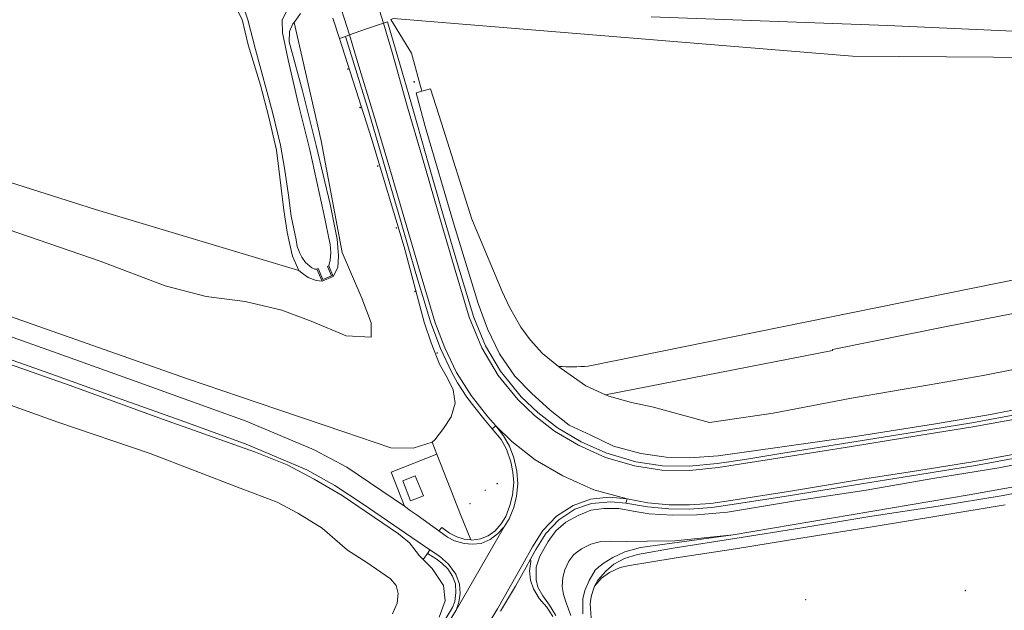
# Model space of a CAD drawing. Header units: metres. Extents: x 200176 to 205485, y 394066 to 399855.
# Tile 12 of 230: x 201085 to 201228, y 396200 to 396286. Entities that reach past the tile are written whole.
import ezdxf

# ---------------------------------------------------------------- set-up
doc = ezdxf.new("R2010")
doc.units = ezdxf.units.M
doc.layers.get('0').update_dxf_attribs({"lineweight": 25})
for name, color, linetype, lineweight in [('B-WE-GR-BOOM-S', 90, 'Continuous', 25), ('B-WE-GR-BOS_LOOF-GV', 40, 'Continuous', 13), ('B-WE-GR-BOUWLAND-GV', 80, 'Continuous', 13), ('B-WE-GR-GRAS-GV', 60, 'Continuous', 13), ('B-WE-GW-TALUD_KRUIN-G', 90, 'Continuous', 18), ('B-WE-IE-KUNSTOBJECT-S', 7, 'Continuous', 25), ('B-WE-IE-MEUBILAIR_WEGMEUBILAIR-S', 7, 'Continuous', 25), ('B-WE-IE-TERREINAFSCHEIDING_KUNSTMATIG_MUUR-GV', 90, 'Continuous', 18), ('B-WE-OG-TERREIN_CULTUURSCHEIDING-GV', 7, 'Continuous', 18), ('B-WE-OG-WATER-GV', 130, 'Continuous', 18), ('B-WE-OG-WATER_SLOOT-GV', 120, 'Continuous', 18), ('B-WE-OG-WEG-GV', 7, 'Continuous', 18), ('B-WE-VH-VERHARDING_ASFALT-GV', 252, 'Continuous', 18), ('B-WE-VH-VERHARDING_BETON-GV', 252, 'Continuous', 18), ('B-WE-VH-VERHARDING_GRASBETONSTEEN-GV', 70, 'Continuous', 18), ('B-WE-VH-VERHARDING_HALFVERHARDING_GRIND-GV', 252, 'Continuous', 18)]:
    doc.layers.add(name, color=color, linetype=linetype, lineweight=lineweight)

# ---------------------------------------------------------------- blocks, each defined once
blk = doc.blocks.new('SIE-WEG_AFVALBAK-SO')
at = {"linetype": 'ByBlock', "lineweight": 18}
h = blk.add_hatch(color=0, dxfattribs=at)
h.dxf.hatch_style = 1
h.paths.add_polyline_path([(-1.5, -1.5), (1.5, -1.5), (1.5, 1.5), (-1.5, 1.5)])
at = {"color": 0, "linetype": 'ByBlock', "lineweight": 18}
for points in [[(-2, -2), (2, -2), (2, 2), (-2, 2)], [(-1.5, -1.5), (1.5, -1.5), (1.5, 1.5), (-1.5, 1.5)]]:
    blk.add_lwpolyline(points, close=True, dxfattribs=at)
blk = doc.blocks.new('SIE-WEG_PICKNICKTAFEL-SO')
at = {"color": 0, "linetype": 'ByBlock', "lineweight": 18}
for points in [[(-0.9, -0.2), (-1.6, -1.4), (-1.9, -1.4), (-1.1, -0.2), (-2, -0.2), (-2, 0), (-1, 0), (-0.5, 0.8), (-1, 0.8), (-1, 1), (1, 1), (1, 0.8), (0.5, 0.8), (1, 0), (2, 0), (2, -0.2), (1.1, -0.2), (1.9, -1.4), (1.6, -1.4), (0.9, -0.2)], [(-0.8, 0), (0.8, 0), (0.3, 0.8), (-0.3, 0.8)]]:
    blk.add_lwpolyline(points, close=True, dxfattribs=at)
blk = doc.blocks.new('SIE-KUNSTOBJECT-SO')
at = {"color": 0, "linetype": 'ByBlock', "lineweight": 18, "flags": 128}
blk.add_lwpolyline([(0.3, -0.7, 0.700208), (-0.3, -0.7), (-0.6, -1.5, -1), (-1, -1.2), (-0.5, -0.6, 0.700208), (-0.8, -0.1), (-1.6, -0.3, -1), (-1.6, 0.3), (-0.8, 0.1, 0.700208), (-0.5, 0.6), (-1, 1.2, -1), (-0.6, 1.5), (-0.3, 0.7, 0.700208), (0.3, 0.7), (0.6, 1.5, -1), (1, 1.2), (0.5, 0.6, 0.700208), (0.8, 0.1), (1.6, 0.3, -1), (1.6, -0.3), (0.8, -0.1, 0.700208), (0.5, -0.6), (1, -1.2, -1), (0.6, -1.5)], format="xyb", close=True, dxfattribs=at)
blk = doc.blocks.new('SGR-BOOM_01-SO')
at = {"linetype": 'ByBlock', "lineweight": 18}
h = blk.add_hatch(color=0, dxfattribs=at)
h.dxf.hatch_style = 1
edge = h.paths.add_edge_path()
edge.add_arc((0, 0), 0.25, 0, 360)
at = {"color": 0, "linetype": 'ByBlock', "lineweight": 18}
for radius in [2, 0.25]:
    blk.add_circle((0, 0), radius, dxfattribs=at)

msp = doc.modelspace()

# ---------------------------------------------------------------- linework, layer by layer
at = {"layer": 'B-WE-GR-BOS_LOOF-GV', "flags": 128}
for points in [[(201073.23, 396265.572), (201095.959, 396258.356), (201125.472, 396249.501), (201124.582, 396251.606), (201124.174, 396253.267), (201123.783, 396255.055), (201123.301, 396258.24), (201122.737, 396263.032), (201122.219, 396266.98), (201121.129, 396271.753), (201119.939, 396276.409), (201118.123, 396282.235), (201117.26, 396285.911), (201116.452, 396287.499), (201115.323, 396288.63)], [(201267.175, 396280.159), (201205.791, 396280.582), (201139.225, 396286.051), (201138.826, 396285.912), (201141.833, 396281.025), (201143.346, 396275.515), (201144.581, 396275.87), (201146.166, 396270.89), (201150.561, 396256.941), (201154.971, 396246.46), (201156.038, 396244.176), (201157.665, 396241.303), (201159.059, 396239.435), (201160.848, 396237.486), (201163.144, 396235.608)], [(201167.452, 396235.646), (201247.86, 396251.937), (201263.444, 396255.094), (201265.319, 396255.474), (201265.271, 396255.916), (201265.238, 396257.756), (201266.119, 396269.237), (201267.603, 396269.106), (201267.826, 396269.086), (201267.874, 396269.629), (201266.442, 396269.537), (201266.122, 396269.517), (201267.175, 396280.159)]]:
    msp.add_lwpolyline(points, dxfattribs=at)
at = {"layer": 'B-WE-GR-BOS_LOOF-GV'}
msp.add_lwpolyline([(201163.144, 396235.608, 0.0352845), (201167.452, 396235.646)], format="xyb", dxfattribs=at)
at = {"layer": 'B-WE-GR-BOUWLAND-GV', "flags": 128}
msp.add_lwpolyline([(201139.071, 396199.735), (201139.741, 396201.292), (201139.913, 396202.693), (201139.624, 396203.832), (201138.785, 396204.793), (201135.324, 396207.164), (201132.543, 396208.942), (201128.845, 396212.127), (201125.343, 396214.301), (201122.32, 396215.923), (201116.975, 396217.954), (201103.92, 396222.951), (201090.528, 396227.534), (201077.386, 396232.222)], dxfattribs=at)
at = {"layer": 'B-WE-GR-GRAS-GV', "flags": 128}
for points in [[(201068.369, 396248.206), (201085.297, 396242.244), (201109.31, 396233.787), (201119.575, 396230.312), (201131.999, 396226.106), (201138.835, 396223.791), (201142.088, 396223.766), (201144.815, 396224.627), (201145.207, 396224.937), (201146.491, 396226.607), (201147.563, 396228.307), (201148.158, 396230.288), (201147.882, 396232.212), (201147.043, 396233.9), (201145.898, 396235.941), (201144.695, 396239.005), (201143.664, 396241.996), (201140.74, 396252.935), (201136.066, 396268.513), (201131.368, 396283.145), (201130.415, 396286.112)], [(201125.7, 396286.784), (201124.785, 396285.498), (201128.711, 396268.323), (201131.767, 396252.111), (201134.622, 396245.475), (201135.959, 396241.944), (201135.951, 396239.854), (201132.371, 396240.028), (201127.279, 396242.181), (201123.03, 396243.74), (201117.707, 396244.998), (201112.024, 396245.741), (201106.07, 396247.284), (201096.647, 396250.856), (201083.329, 396255.447)], [(201083.329, 396255.447), (201096.647, 396250.856), (201106.07, 396247.284), (201112.024, 396245.741), (201117.707, 396244.998), (201123.03, 396243.74), (201127.279, 396242.181), (201132.371, 396240.028), (201135.951, 396239.854), (201135.959, 396241.944), (201134.622, 396245.475), (201131.767, 396252.111), (201128.711, 396268.323), (201124.785, 396285.498), (201124.621, 396285.268), (201124.14, 396284.17), (201124.077, 396282.654), (201125.993, 396275.548), (201128.01, 396267.634), (201130.008, 396259.14), (201131.044, 396254.04), (201131.253, 396251.635), (201131.135, 396249.956), (201130.478, 396248.618), (201128.873, 396247.948), (201127.987, 396248.058), (201126.852, 396248.484), (201126.135, 396248.983), (201125.472, 396249.501), (201095.959, 396258.356), (201073.23, 396265.572)], [(201233.08, 396235.92), (201224.769, 396234.3), (201216.966, 396232.948), (201205.663, 396231.002), (201194.285, 396228.831), (201185.07, 396227.466), (201180.999, 396228.601), (201176.922, 396229.706), (201173.756, 396230.387), (201170.442, 396231.271), (201169.962, 396231.492), (201167.135, 396232.798), (201163.545, 396235.28), (201163.144, 396235.608), (201160.848, 396237.486), (201159.059, 396239.435), (201157.665, 396241.303), (201156.038, 396244.176), (201154.971, 396246.46), (201150.561, 396256.941), (201146.166, 396270.89), (201144.581, 396275.87), (201143.346, 396275.515), (201142.482, 396275.266), (201143.821, 396270.414), (201148.002, 396256.089), (201151.477, 396244.703), (201152.875, 396241.039), (201154.6, 396237.435), (201156.813, 396234.207), (201159.246, 396231.711), (201161.934, 396229.251), (201164.705, 396227.086), (201167.824, 396225.629), (201171.154, 396224.033), (201175.119, 396222.955), (201178.774, 396222.427), (201182.225, 396222.353), (201186.32, 396222.615), (201194.917, 396223.821), (201206.548, 396225.463), (201217.862, 396227.267), (201225.851, 396228.653), (201234.408, 396230.309)], [(201145.825, 396199.234), (201146.715, 396201.632), (201146.469, 396203.848), (201144.83, 396206.308), (201143.532, 396207.582), (201142.968, 396208.136), (201141.527, 396210.005), (201139.917, 396211.315), (201131.769, 396216.902), (201127.722, 396219.231), (201123.764, 396221.32), (201119.194, 396223.166), (201105.697, 396227.965), (201092.299, 396232.817), (201078.89, 396237.532)], [(201077.386, 396232.222), (201090.528, 396227.534), (201103.92, 396222.951), (201116.975, 396217.954), (201122.32, 396215.923), (201125.343, 396214.301), (201128.845, 396212.127), (201132.543, 396208.942), (201135.324, 396207.164), (201138.785, 396204.793), (201139.624, 396203.832), (201139.913, 396202.693), (201139.741, 396201.292), (201139.071, 396199.735)], [(201237.324, 396218.744), (201227.655, 396216.889), (201218.228, 396215.356), (201208.635, 396213.878), (201198.481, 396212.185), (201188.723, 396210.625), (201180.084, 396209.297), (201174.606, 396208.317), (201172.72, 396207.769), (201171.16, 396206.906), (201170.036, 396205.903), (201168.869, 396204.622), (201168.387, 396203.718), (201169.407, 396204.909), (201170.551, 396205.739), (201172.106, 396206.42), (201173.471, 396206.734), (201176.412, 396207.194), (201180.212, 396207.855), (201188.824, 396209.158), (201198.608, 396210.766), (201208.64, 396212.316), (201218.346, 396213.958), (201227.961, 396215.544)]]:
    msp.add_lwpolyline(points, dxfattribs=at)
at = {"layer": 'B-WE-GW-TALUD_KRUIN-G', "flags": 128}
for points in [[(201142.482, 396275.266), (201143.821, 396270.414), (201148.002, 396256.089), (201151.477, 396244.703), (201152.875, 396241.039), (201154.6, 396237.435), (201156.813, 396234.207), (201159.246, 396231.711), (201161.934, 396229.251), (201164.705, 396227.086), (201167.824, 396225.629), (201171.154, 396224.033), (201175.119, 396222.955), (201178.774, 396222.427), (201182.225, 396222.353), (201186.32, 396222.615), (201194.917, 396223.821), (201206.548, 396225.463), (201217.862, 396227.267), (201225.851, 396228.653), (201234.408, 396230.309)], [(201068.369, 396248.206), (201085.297, 396242.244), (201109.31, 396233.787), (201119.575, 396230.312), (201131.999, 396226.106), (201138.835, 396223.791), (201142.088, 396223.766), (201144.815, 396224.627)], [(201145.825, 396199.234), (201146.715, 396201.632), (201146.469, 396203.848), (201144.83, 396206.308), (201143.532, 396207.582), (201142.968, 396208.136), (201141.527, 396210.005), (201139.917, 396211.315), (201131.769, 396216.902), (201127.722, 396219.231), (201123.764, 396221.32), (201119.194, 396223.166), (201105.697, 396227.965), (201092.299, 396232.817), (201078.89, 396237.532)], [(201236.687, 396222.773), (201227.021, 396220.892), (201217.487, 396219.326), (201207.793, 396217.668), (201197.811, 396216.166), (201187.661, 396214.49), (201183.248, 396214.072), (201179.712, 396214.044), (201176.299, 396214.211), (201173.99, 396214.607), (201171.923, 396214.998), (201169.746, 396214.975), (201167.866, 396214.742), (201166.01, 396214.006), (201164.202, 396213.018), (201162.767, 396211.75), (201161.657, 396210.218), (201160.459, 396208.074), (201159.925, 396206.512), (201159.91, 396204.667), (201160.154, 396203.576), (201160.897, 396202.323), (201161.863, 396200.981), (201162.759, 396199.472)]]:
    msp.add_lwpolyline(points, dxfattribs=at)
at = {"layer": 'B-WE-IE-TERREINAFSCHEIDING_KUNSTMATIG_MUUR-GV', "flags": 128}
msp.add_lwpolyline([(201129.823, 396250.186), (201129.641, 396250.103), (201130.216, 396248.726), (201128.978, 396248.209), (201128.299, 396249.787), (201128.111, 396249.718), (201128.873, 396247.948), (201130.478, 396248.618)], close=True, dxfattribs=at)
at = {"layer": 'B-WE-OG-TERREIN_CULTUURSCHEIDING-GV', "flags": 128}
for points in [[(201163.144, 396235.608), (201163.545, 396235.28), (201167.135, 396232.798), (201169.962, 396231.492), (201202.91, 396237.922), (201202.89, 396238.031), (201219.458, 396241.375), (201251.456, 396247.61), (201254.659, 396248.234), (201257.163, 396248.722), (201265.879, 396250.34), (201265.319, 396255.474), (201263.444, 396255.094), (201247.86, 396251.937)], [(201247.86, 396251.937), (201167.452, 396235.646)], [(201251.456, 396247.61), (201219.458, 396241.375), (201202.89, 396238.031), (201202.91, 396237.922), (201169.962, 396231.492), (201170.442, 396231.271), (201173.756, 396230.387), (201176.922, 396229.706), (201180.999, 396228.601), (201185.07, 396227.466), (201194.285, 396228.831), (201205.663, 396231.002), (201216.966, 396232.948), (201224.769, 396234.3), (201233.08, 396235.92)], [(201236.687, 396222.773), (201227.021, 396220.892), (201217.487, 396219.326), (201207.793, 396217.668), (201197.811, 396216.166), (201187.661, 396214.49), (201183.248, 396214.072), (201179.712, 396214.044), (201176.299, 396214.211), (201173.99, 396214.607), (201171.923, 396214.998), (201169.746, 396214.975), (201167.866, 396214.742), (201166.01, 396214.006), (201164.202, 396213.018), (201162.767, 396211.75), (201161.657, 396210.218), (201160.459, 396208.074), (201159.925, 396206.512), (201159.91, 396204.667), (201160.154, 396203.576), (201160.897, 396202.323), (201161.863, 396200.981), (201162.759, 396199.472)], [(201164.927, 396199.504), (201164.253, 396201.33), (201163.873, 396202.532), (201163.708, 396203.686), (201163.783, 396205.004), (201164.061, 396206.087), (201164.633, 396207.342), (201165.375, 396208.318), (201166.479, 396209.168), (201167.832, 396209.829), (201169.283, 396210.229), (201170.732, 396210.253), (201173.07, 396210.21), (201176.007, 396210.245), (201180.017, 396210.331), (201188.5, 396211.161), (201222.727, 396216.966), (201234.348, 396219.053)], [(201227.961, 396215.544), (201218.346, 396213.958), (201208.64, 396212.316), (201198.608, 396210.766), (201188.824, 396209.158), (201180.212, 396207.855), (201176.412, 396207.194), (201173.471, 396206.734), (201172.106, 396206.42), (201170.551, 396205.739), (201169.407, 396204.909), (201168.387, 396203.718), (201168.111, 396203.008), (201167.872, 396202.191), (201167.767, 396201.174), (201167.902, 396199.134)], [(201166.666, 396199.708), (201166.665, 396201.887), (201166.961, 396203.09), (201167.58, 396204.547), (201168.453, 396206.075), (201169.02, 396206.542), (201169.757, 396207.103), (201171.059, 396207.868), (201172.765, 396208.714), (201175.035, 396209.347), (201178.605, 396209.828), (201188.5, 396211.161), (201180.017, 396210.331), (201176.007, 396210.245), (201173.07, 396210.21), (201170.732, 396210.253), (201169.283, 396210.229), (201167.832, 396209.829), (201166.479, 396209.168), (201165.375, 396208.318), (201164.633, 396207.342), (201164.061, 396206.087), (201163.783, 396205.004), (201163.708, 396203.686), (201163.873, 396202.532), (201164.253, 396201.33), (201164.927, 396199.504)]]:
    msp.add_lwpolyline(points, dxfattribs=at)
at = {"layer": 'B-WE-OG-TERREIN_CULTUURSCHEIDING-GV'}
msp.add_lwpolyline([(201167.452, 396235.646, -0.0352845), (201163.144, 396235.608)], format="xyb", dxfattribs=at)
at = {"layer": 'B-WE-OG-WATER-GV', "flags": 128}
for points in [[(201117.39, 396287.839), (201118.068, 396285.866), (201119.189, 396281.579), (201121.643, 396272.471), (201122.802, 396267.688), (201123.404, 396264.33), (201123.968, 396260.431), (201124.373, 396257.392), (201125.074, 396253.95), (201125.25, 396253.013), (201125.608, 396252.031), (201125.935, 396251.445), (201126.461, 396250.66), (201127.352, 396249.922), (201127.786, 396249.716), (201128.111, 396249.718), (201128.299, 396249.787), (201128.978, 396248.209), (201130.216, 396248.726), (201129.641, 396250.103), (201129.823, 396250.186), (201130.002, 396251.004), (201130.131, 396252.123), (201130.032, 396253.304), (201129.11, 396257.744), (201127.082, 396267.019), (201125.405, 396273.797), (201123.911, 396280.042), (201123.088, 396283.986), (201123.065, 396285.837), (201123.62, 396287.033)], [(201176.599, 396286.284), (201210.879, 396285.049), (201244.178, 396283.565)]]:
    msp.add_lwpolyline(points, dxfattribs=at)
at = {"layer": 'B-WE-OG-WATER_SLOOT-GV', "flags": 128}
for points in [[(201117.26, 396285.911), (201118.123, 396282.235), (201119.939, 396276.409), (201121.129, 396271.753), (201122.219, 396266.98), (201122.737, 396263.032), (201123.301, 396258.24), (201123.783, 396255.055), (201124.174, 396253.267), (201124.582, 396251.606), (201125.472, 396249.501), (201126.135, 396248.983), (201126.852, 396248.484), (201127.987, 396248.058), (201128.873, 396247.948), (201128.111, 396249.718), (201127.786, 396249.716), (201127.352, 396249.922), (201126.461, 396250.66), (201125.935, 396251.445), (201125.608, 396252.031), (201125.25, 396253.013), (201125.074, 396253.95), (201124.373, 396257.392), (201123.968, 396260.431), (201123.404, 396264.33), (201122.802, 396267.688), (201121.643, 396272.471), (201119.189, 396281.579), (201118.068, 396285.866), (201117.39, 396287.839)], [(201123.62, 396287.033), (201123.065, 396285.837), (201123.088, 396283.986), (201123.911, 396280.042), (201125.405, 396273.797), (201127.082, 396267.019), (201129.11, 396257.744), (201130.032, 396253.304), (201130.131, 396252.123), (201130.002, 396251.004), (201129.823, 396250.186), (201130.478, 396248.618), (201131.135, 396249.956), (201131.253, 396251.635), (201131.044, 396254.04), (201130.008, 396259.14), (201128.01, 396267.634), (201125.993, 396275.548), (201124.077, 396282.654), (201124.14, 396284.17), (201124.621, 396285.268), (201124.785, 396285.498), (201125.7, 396286.784)], [(201139.225, 396286.051), (201205.791, 396280.582), (201267.175, 396280.159), (201266.122, 396269.517)], [(201244.178, 396283.565), (201210.879, 396285.049), (201176.599, 396286.284)]]:
    msp.add_lwpolyline(points, dxfattribs=at)
at = {"layer": 'B-WE-OG-WEG-GV', "flags": 128}
for points in [[(201130.415, 396286.112), (201131.368, 396283.145), (201132.239, 396283.425), (201132.837, 396283.668), (201130.864, 396289.937)], [(201136.301, 396290.037), (201137.76, 396285.397), (201138.333, 396285.568), (201140.421, 396278.466), (201141.428, 396274.963), (201142.594, 396270.911), (201143.859, 396266.491), (201146.23, 396258.21), (201148.506, 396250.488), (201150.868, 396242.687), (201152.586, 396238.607), (201154.732, 396234.899), (201157.744, 396231.179), (201160.136, 396228.932), (201163.003, 396226.682), (201166.437, 396224.67), (201170.01, 396223.065), (201174.362, 396221.776), (201178.247, 396221.188), (201182.165, 396221.132), (201186.157, 396221.539), (201190.173, 396222.126), (201195.708, 396223.014), (201205.403, 396224.575), (201215.403, 396226.147), (201223.144, 396227.419), (201230.429, 396228.753)], [(201234.408, 396230.309), (201225.851, 396228.653), (201217.862, 396227.267), (201206.548, 396225.463), (201194.917, 396223.821), (201186.32, 396222.615), (201182.225, 396222.353), (201178.774, 396222.427), (201175.119, 396222.955), (201171.154, 396224.033), (201167.824, 396225.629), (201164.705, 396227.086), (201161.934, 396229.251), (201159.246, 396231.711), (201156.813, 396234.207), (201154.6, 396237.435), (201152.875, 396241.039), (201151.477, 396244.703), (201148.002, 396256.089), (201143.821, 396270.414), (201142.482, 396275.266), (201143.346, 396275.515), (201141.833, 396281.025), (201138.826, 396285.912)], [(201081.82, 396240.545), (201091.077, 396237.269), (201099.991, 396234.092), (201117.848, 396227.67), (201127.724, 396223.526), (201132.442, 396220.976), (201140.787, 396215.331), (201138.852, 396220.253), (201145.507, 396222.87), (201144.815, 396224.627), (201142.088, 396223.766), (201138.835, 396223.791), (201131.999, 396226.106), (201119.575, 396230.312), (201109.31, 396233.787), (201085.297, 396242.244), (201068.369, 396248.206)], [(201078.89, 396237.532), (201092.299, 396232.817), (201105.697, 396227.965), (201119.194, 396223.166), (201123.764, 396221.32), (201127.722, 396219.231), (201131.769, 396216.902), (201139.917, 396211.315), (201141.527, 396210.005), (201142.968, 396208.136), (201143.532, 396207.582), (201144.133, 396208.477), (201144.474, 396208.985), (201134.811, 396215.623), (201130.707, 396218.334), (201126.619, 396220.597), (201117.834, 396224.338), (201108.94, 396227.549), (201099.711, 396230.83), (201090.193, 396234.264), (201080.848, 396237.548)], [(201231.713, 396222.709), (201223.637, 396221.253), (201215.593, 396219.928), (201207.123, 396218.588), (201196.816, 396216.903), (201188.345, 396215.58), (201185.392, 396215.143), (201182.174, 396214.891), (201179.183, 396214.965), (201176.056, 396215.218), (201172.92, 396215.764), (201170.73, 396215.964), (201167.955, 396215.719), (201165.521, 396214.903), (201163.224, 396213.369), (201161.31, 396211.388), (201159.885, 396209.056), (201159.104, 396207.635), (201159.163, 396207.305), (201158.951, 396205.981), (201159.089, 396204.615), (201159.512, 396203.333), (201160.337, 396201.949), (201161.451, 396200.688), (201162.31, 396199.348)], [(201162.759, 396199.472), (201161.863, 396200.981), (201160.897, 396202.323), (201160.154, 396203.576), (201159.91, 396204.667), (201159.925, 396206.512), (201160.459, 396208.074), (201161.657, 396210.218), (201162.767, 396211.75), (201164.202, 396213.018), (201166.01, 396214.006), (201167.866, 396214.742), (201169.746, 396214.975), (201171.923, 396214.998), (201173.99, 396214.607), (201176.299, 396214.211), (201179.712, 396214.044), (201183.248, 396214.072), (201187.661, 396214.49), (201197.811, 396216.166), (201207.793, 396217.668), (201217.487, 396219.326), (201227.021, 396220.892), (201236.687, 396222.773)], [(201144.303, 396194.917), (201147.793, 396200.645), (201148.136, 396201.491), (201148.275, 396202.836), (201148.193, 396204.057), (201147.789, 396205.177), (201147.117, 396206.252), (201146.232, 396207.049), (201145.396, 396207.705), (201144.133, 396208.477), (201143.532, 396207.582), (201144.83, 396206.308), (201146.469, 396203.848), (201146.715, 396201.632), (201145.825, 396199.234)]]:
    msp.add_lwpolyline(points, dxfattribs=at)
msp.add_lwpolyline([(201132.239, 396283.425), (201131.368, 396283.145), (201136.066, 396268.513), (201140.74, 396252.935), (201143.664, 396241.996), (201144.695, 396239.005), (201145.898, 396235.941), (201147.043, 396233.9), (201147.882, 396232.212), (201148.158, 396230.288), (201147.563, 396228.307), (201146.491, 396226.607), (201145.207, 396224.937), (201144.815, 396224.627), (201145.507, 396222.87), (201148.947, 396214.121), (201150.419, 396210.446), (201150.603, 396210.428), (201151.844, 396210.593), (201152.93, 396211.034), (201153.961, 396211.746), (201154.834, 396212.784), (201155.498, 396213.847), (201156.11, 396215.417), (201156.482, 396216.912), (201156.666, 396218.786), (201156.533, 396220.262), (201156.25, 396221.759), (201155.604, 396223.614), (201154.839, 396225.012), (201153.548, 396226.539), (201152.309, 396228.015), (201151.001, 396229.624), (201149.875, 396231.151), (201148.508, 396233.217), (201147.633, 396234.811), (201146.018, 396238.213), (201144.65, 396241.929), (201142.477, 396249.097), (201140.227, 396256.833), (201137.994, 396264.382), (201135.463, 396273.157)], close=True, dxfattribs=at)
at = {"layer": 'B-WE-VH-VERHARDING_ASFALT-GV', "flags": 128}
for points in [[(201130.864, 396289.937), (201132.837, 396283.668), (201135.176, 396284.512), (201137.76, 396285.397), (201136.301, 396290.037)], [(201230.767, 396228.202), (201223.267, 396226.856), (201215.445, 396225.569), (201205.667, 396223.986), (201195.906, 396222.421), (201186.303, 396220.929), (201182.207, 396220.513), (201178.125, 396220.573), (201174.179, 396221.193), (201169.986, 396222.398), (201166.056, 396224.182), (201162.566, 396226.195), (201159.659, 396228.473), (201157.256, 396230.795), (201154.407, 396234.302), (201152.051, 396238.289), (201150.206, 396242.741), (201148.013, 396250.038), (201145.659, 396258.133), (201143.326, 396266.136), (201141.248, 396273.219), (201139.079, 396280.978), (201137.76, 396285.397), (201135.176, 396284.512), (201132.837, 396283.668), (201134.002, 396279.76), (201136.378, 396272.041), (201138.67, 396264.273), (201140.856, 396256.787), (201143.082, 396249.198), (201145.263, 396241.91), (201146.646, 396238.304), (201148.367, 396234.705), (201150.471, 396231.361), (201152.892, 396228.299), (201154.063, 396226.971), (201156.381, 396224.709), (201159.769, 396222.053), (201163.775, 396219.743), (201168.258, 396217.708), (201173.095, 396216.402), (201176.132, 396215.84), (201179.224, 396215.532), (201182.18, 396215.515), (201185.27, 396215.716), (201188.168, 396216.168), (201196.793, 396217.518), (201206.98, 396219.191), (201215.447, 396220.496), (201223.541, 396221.83), (201231.705, 396223.311)], [(201080.848, 396237.548), (201090.193, 396234.264), (201099.711, 396230.83), (201108.94, 396227.549), (201117.834, 396224.338), (201126.619, 396220.597), (201130.707, 396218.334), (201134.811, 396215.623), (201144.474, 396208.985), (201145.912, 396208.077), (201147.214, 396206.924), (201148.265, 396205.472), (201148.797, 396204.001), (201148.897, 396202.686), (201148.712, 396201.396), (201148.308, 396200.274), (201155.259, 396212.337), (201154.31, 396211.319), (201153.251, 396210.526), (201151.93, 396209.935), (201150.614, 396209.803), (201149.473, 396209.912), (201148.086, 396210.316), (201147.041, 396210.863), (201145.782, 396211.777), (201142.655, 396214.034), (201141.646, 396214.72), (201140.787, 396215.331), (201132.442, 396220.976), (201127.724, 396223.526), (201117.848, 396227.67), (201099.991, 396234.092), (201091.077, 396237.269), (201081.82, 396240.545)], [(201150.889, 396194.825), (201154.287, 396200.432), (201157.975, 396206.944), (201159.384, 396209.428), (201160.893, 396211.82), (201162.842, 396213.88), (201165.265, 396215.442), (201167.775, 396216.346), (201170.501, 396216.648), (201173.095, 396216.402), (201168.258, 396217.708), (201163.775, 396219.743), (201159.769, 396222.053), (201156.381, 396224.709), (201154.063, 396226.971), (201155.158, 396225.551), (201156.051, 396224.039), (201156.694, 396222.357), (201157.128, 396220.411), (201157.24, 396218.59), (201157.052, 396216.803), (201156.663, 396215.123), (201155.997, 396213.513), (201155.259, 396212.337), (201148.308, 396200.274), (201144.724, 396194.496)]]:
    msp.add_lwpolyline(points, dxfattribs=at)
at = {"layer": 'B-WE-VH-VERHARDING_BETON-GV', "flags": 128}
for points in [[(201230.429, 396228.753), (201223.144, 396227.419), (201215.403, 396226.147), (201205.403, 396224.575), (201195.708, 396223.014), (201190.173, 396222.126), (201186.157, 396221.539), (201182.165, 396221.132), (201178.247, 396221.188), (201174.362, 396221.776), (201170.01, 396223.065), (201166.437, 396224.67), (201163.003, 396226.682), (201160.136, 396228.932), (201157.744, 396231.179), (201154.732, 396234.899), (201152.586, 396238.607), (201150.868, 396242.687), (201148.506, 396250.488), (201146.23, 396258.21), (201143.859, 396266.491), (201142.594, 396270.911), (201141.428, 396274.963), (201140.421, 396278.466), (201138.333, 396285.568), (201137.76, 396285.397), (201139.079, 396280.978), (201141.248, 396273.219), (201143.326, 396266.136), (201145.659, 396258.133), (201148.013, 396250.038), (201150.206, 396242.741), (201152.051, 396238.289), (201154.407, 396234.302), (201157.256, 396230.795), (201159.659, 396228.473), (201162.566, 396226.195), (201166.056, 396224.182), (201169.986, 396222.398), (201174.179, 396221.193), (201178.125, 396220.573), (201182.207, 396220.513), (201186.303, 396220.929), (201195.906, 396222.421), (201205.667, 396223.986), (201215.445, 396225.569), (201223.267, 396226.856), (201230.767, 396228.202)], [(201231.705, 396223.311), (201223.541, 396221.83), (201215.447, 396220.496), (201206.98, 396219.191), (201196.793, 396217.518), (201188.168, 396216.168), (201185.27, 396215.716), (201182.18, 396215.515), (201179.224, 396215.532), (201176.132, 396215.84), (201173.095, 396216.402), (201172.92, 396215.764), (201176.056, 396215.218), (201179.183, 396214.965), (201182.174, 396214.891), (201185.392, 396215.143), (201188.345, 396215.58), (201196.816, 396216.903), (201207.123, 396218.588), (201215.593, 396219.928), (201223.637, 396221.253), (201231.713, 396222.709)], [(201154.762, 396200.086), (201156.908, 396203.723), (201158.485, 396206.508), (201159.104, 396207.635), (201159.885, 396209.056), (201161.31, 396211.388), (201163.224, 396213.369), (201165.521, 396214.903), (201167.955, 396215.719), (201170.73, 396215.964), (201172.92, 396215.764), (201173.095, 396216.402), (201170.501, 396216.648), (201167.775, 396216.346), (201165.265, 396215.442), (201162.842, 396213.88), (201160.893, 396211.82), (201159.384, 396209.428), (201157.975, 396206.944), (201154.287, 396200.432), (201150.889, 396194.825)], [(201144.724, 396194.496), (201148.308, 396200.274), (201148.712, 396201.396), (201148.897, 396202.686), (201148.797, 396204.001), (201148.265, 396205.472), (201147.214, 396206.924), (201145.912, 396208.077), (201144.474, 396208.985), (201144.133, 396208.477), (201145.396, 396207.705), (201146.232, 396207.049), (201147.117, 396206.252), (201147.789, 396205.177), (201148.193, 396204.057), (201148.275, 396202.836), (201148.136, 396201.491), (201147.793, 396200.645), (201144.303, 396194.917)]]:
    msp.add_lwpolyline(points, dxfattribs=at)
for points in [[(201153.548, 396226.539), (201154.063, 396226.971), (201152.892, 396228.299), (201150.471, 396231.361), (201148.367, 396234.705), (201146.646, 396238.304), (201145.263, 396241.91), (201143.082, 396249.198), (201140.856, 396256.787), (201138.67, 396264.273), (201136.378, 396272.041), (201134.002, 396279.76), (201132.837, 396283.668), (201132.239, 396283.425), (201135.463, 396273.157), (201137.994, 396264.382), (201140.227, 396256.833), (201142.477, 396249.097), (201144.65, 396241.929), (201146.018, 396238.213), (201147.633, 396234.811), (201148.508, 396233.217), (201149.875, 396231.151), (201151.001, 396229.624), (201152.309, 396228.015)], [(201146.241, 396212.262), (201145.782, 396211.777), (201147.041, 396210.863), (201148.086, 396210.316), (201149.473, 396209.912), (201150.614, 396209.803), (201151.93, 396209.935), (201153.251, 396210.526), (201154.31, 396211.319), (201155.259, 396212.337), (201155.997, 396213.513), (201156.663, 396215.123), (201157.052, 396216.803), (201157.24, 396218.59), (201157.128, 396220.411), (201156.694, 396222.357), (201156.051, 396224.039), (201155.158, 396225.551), (201154.063, 396226.971), (201153.548, 396226.539), (201154.839, 396225.012), (201155.604, 396223.614), (201156.25, 396221.759), (201156.533, 396220.262), (201156.666, 396218.786), (201156.482, 396216.912), (201156.11, 396215.417), (201155.498, 396213.847), (201154.834, 396212.784), (201153.961, 396211.746), (201152.93, 396211.034), (201151.844, 396210.593), (201150.603, 396210.428), (201150.419, 396210.446), (201149.483, 396210.538), (201148.418, 396210.89), (201147.336, 396211.401)], [(201140.557, 396219.02), (201141.658, 396216.129), (201143.553, 396216.853), (201142.364, 396219.739)]]:
    msp.add_lwpolyline(points, close=True, dxfattribs=at)
at = {"layer": 'B-WE-VH-VERHARDING_GRASBETONSTEEN-GV', "flags": 128}
for points in [[(201145.782, 396211.777), (201146.241, 396212.262), (201147.336, 396211.401), (201148.418, 396210.89), (201149.483, 396210.538), (201150.419, 396210.446), (201148.947, 396214.121), (201145.507, 396222.87), (201138.852, 396220.253), (201140.787, 396215.331), (201141.646, 396214.72), (201142.655, 396214.034)], [(201140.557, 396219.02), (201142.364, 396219.739), (201143.553, 396216.853), (201141.658, 396216.129)]]:
    msp.add_lwpolyline(points, close=True, dxfattribs=at)
at = {"layer": 'B-WE-VH-VERHARDING_HALFVERHARDING_GRIND-GV', "flags": 128}
for points in [[(201234.348, 396219.053), (201222.727, 396216.966), (201188.5, 396211.161), (201178.605, 396209.828), (201175.035, 396209.347), (201172.765, 396208.714), (201171.059, 396207.868), (201169.757, 396207.103), (201169.02, 396206.542), (201168.453, 396206.075), (201167.58, 396204.547), (201166.961, 396203.09), (201166.665, 396201.887), (201166.666, 396199.708)], [(201167.902, 396199.134), (201167.767, 396201.174), (201167.872, 396202.191), (201168.111, 396203.008), (201168.387, 396203.718), (201168.869, 396204.622), (201170.036, 396205.903), (201171.16, 396206.906), (201172.72, 396207.769), (201174.606, 396208.317), (201180.084, 396209.297), (201188.723, 396210.625), (201198.481, 396212.185), (201208.635, 396213.878), (201218.228, 396215.356), (201227.655, 396216.889), (201237.324, 396218.744)], [(201162.31, 396199.348), (201161.451, 396200.688), (201160.337, 396201.949), (201159.512, 396203.333), (201159.089, 396204.615), (201158.951, 396205.981), (201159.163, 396207.305), (201159.104, 396207.635), (201158.485, 396206.508), (201156.908, 396203.723), (201154.762, 396200.086)]]:
    msp.add_lwpolyline(points, dxfattribs=at)

# ---------------------------------------------------------------- block references
at = {"layer": 'B-WE-GR-BOOM-S', "xscale": 0.02, "yscale": 0.02, "zscale": 0.02}
for p in [(201132.604, 396278.736), (201142.208, 396276.87), (201134.38, 396273.15), (201136.93, 396264.65), (201139.63, 396255.69), (201142.34, 396246.47), (201145.55, 396237.55), (201222.18, 396203.1), (201199.01, 396201.783)]:
    msp.add_blockref('SGR-BOOM_01-SO', p, dxfattribs=at)
at = {"layer": 'B-WE-IE-KUNSTOBJECT-S', "xscale": 0.02, "yscale": 0.02, "zscale": 0.02}
msp.add_blockref('SIE-KUNSTOBJECT-SO', (201150.305, 396215.704), dxfattribs=at)
at = {"layer": 'B-WE-IE-MEUBILAIR_WEGMEUBILAIR-S', "xscale": 0.02, "yscale": 0.02, "zscale": 0.02}
for name, p in [('SIE-WEG_AFVALBAK-SO', (201154.248, 396218.6)), ('SIE-WEG_PICKNICKTAFEL-SO', (201152.515, 396217.65))]:
    msp.add_blockref(name, p, dxfattribs=at)

doc.saveas('drawing.dxf')
